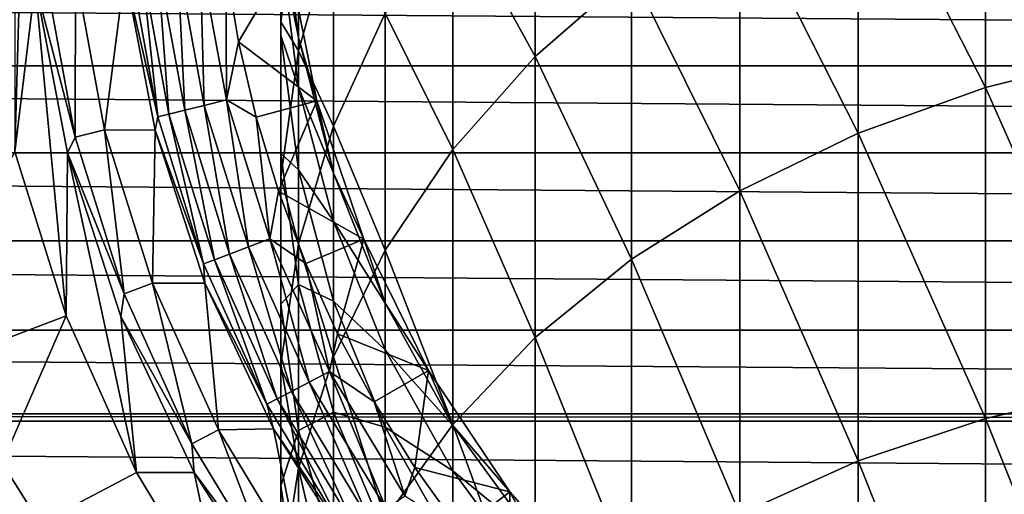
# Model space of a CAD drawing. Header units: metres. Extents: x -101 to 101, y -261 to 23.
# Tile 151 of 256: x -13.55 to -3.86, y -6.72 to -2.05. Entities that reach past the tile are written whole.
import ezdxf

# ---------------------------------------------------------------- set-up
doc = ezdxf.new("R2010")
doc.units = ezdxf.units.M
doc.layers.add('solid_505151_K2442K1000C34', color=7, linetype='CONTINUOUS')

msp = doc.modelspace()

# ---------------------------------------------------------------- linework, layer by layer
at = {"layer": 'solid_505151_K2442K1000C34'}
for points in [[(-13.5, 0, 79.5), (-13.593184, 3.350416, 79.5), (-13.593184, -3.350416, 79.5)], [(-2.735589, -2.387629, 169.300232), (-2.735589, 0.573172, 165.446045), (-4.04937, 0.223623, 165.201035)], [(-4.04937, -2.714468, 169.025635), (-4.04937, 0.223623, 165.201035), (-5.29929, -0.258004, 164.863419)], [(-4.04937, -2.714468, 169.025635), (-2.735589, -2.387629, 169.300232), (-4.04937, 0.223623, 165.201035)], [(-13.393546, -1.692019, 79.5), (-13.5, 0, 79.5), (-13.593184, -3.350416, 79.5)], [(-8.475646, -2.409731, 163.355133), (-8.475646, 0.032482, 159.525558), (-9.287607, -0.935126, 158.96637)], [(-8.475646, -2.409731, 163.355133), (-7.530018, -1.585146, 163.933136), (-8.475646, 0.032482, 159.525558)], [(-5.29929, -3.164805, 168.647308), (-5.29929, -0.258004, 164.863419), (-6.465638, -0.864114, 164.438568)], [(-5.29929, -3.164805, 168.647308), (-4.04937, -2.714468, 169.025635), (-5.29929, -0.258004, 164.863419)], [(-10.978294, -2.068598, 149.138382), (-10.80516, -0.780864, 149.607437), (-10.978294, -0.868011, 145.333252)], [(-10.80516, -2.354679, 153.40387), (-10.80516, -0.780864, 149.607437), (-10.978294, -2.068598, 149.138382)], [(-10.80516, -2.224508, 137.242218), (-10.978294, -0.859221, 137.361633), (-10.905893, -1.435788, 133.5)], [(-10.978294, -1.364366, 141.197922), (-10.978294, -0.859221, 137.361633), (-10.80516, -2.224508, 137.242218)], [(-10.978294, -2.202277, 144.97551), (-10.978294, -0.868011, 145.333252), (-10.978294, -1.364366, 141.197922)], [(-10.978294, -2.068598, 149.138382), (-10.978294, -0.868011, 145.333252), (-10.978294, -2.202277, 144.97551)], [(-10.80516, -2.354679, 153.40387), (-10.461621, -1.142234, 153.969727), (-10.80516, -0.780864, 149.607437)], [(-6.465638, -3.731537, 168.171188), (-6.465638, -0.864114, 164.438568), (-7.530018, -1.585146, 163.933136)], [(-6.465638, -3.731537, 168.171188), (-5.29929, -3.164805, 168.647308), (-6.465638, -0.864114, 164.438568)], [(-9.287607, -3.324863, 162.713654), (-9.287607, -0.935126, 158.96637), (-9.953097, -1.983215, 158.360672)], [(-9.287607, -3.324863, 162.713654), (-8.475646, -2.409731, 163.355133), (-9.287607, -0.935126, 158.96637)], [(-10.461621, -3.095255, 157.718002), (-10.461621, -1.142234, 153.969727), (-10.80516, -2.354679, 153.40387)], [(-10.461621, -3.095255, 157.718002), (-9.953097, -1.983215, 158.360672), (-10.461621, -1.142234, 153.969727)], [(-11.993978, -1.456333, 94.385956), (-11.730987, -2.891428, 94.385956), (-11.770058, -1.429144, 94.471214)], [(-11.770058, -1.429144, 94.471214), (-11.511976, -2.837447, 94.471214), (-11.519017, -1.515591, 94.5)], [(-11.730987, -2.891428, 94.385956), (-11.511976, -2.837447, 94.471214), (-11.770058, -1.429144, 94.471214)], [(-10.905888, -1.435821, 94.5), (-11.519017, -1.515591, 94.5), (-11.395152, -2.266115, 94.5)], [(-10.62519, -2.846988, 94.5), (-10.905888, -1.435821, 94.5), (-11.395152, -2.266115, 94.5)], [(-10.80516, -2.714028, 140.959854), (-10.978294, -1.364366, 141.197922), (-10.80516, -2.224508, 137.242218)], [(-10.978294, -2.202277, 144.97551), (-10.978294, -1.364366, 141.197922), (-10.80516, -2.714028, 140.959854)], [(-10.905893, -1.435788, 133.5), (-10.905888, -1.435821, 94.5), (-10.62519, -2.846988, 94.5)], [(-10.625184, -2.847009, 133.5), (-10.905893, -1.435788, 133.5), (-10.62519, -2.846988, 94.5)], [(-10.80516, -2.224508, 137.242218), (-10.905893, -1.435788, 133.5), (-10.625184, -2.847009, 133.5)], [(-12.461478, -1.513097, 93.855415), (-12.511437, -1.580559, 93.621567), (-12.188236, -3.00413, 93.855415)], [(-12.461478, -1.513097, 93.855415), (-12.188236, -3.00413, 93.855415), (-12.35004, -1.499566, 94.068832)], [(-12.35004, -1.499566, 94.068832), (-12.079243, -2.977266, 94.068832), (-12.191127, -1.480271, 94.249176)], [(-12.188236, -3.00413, 93.855415), (-12.079243, -2.977266, 94.068832), (-12.35004, -1.499566, 94.068832)], [(-12.191127, -1.480271, 94.249176), (-11.923813, -2.938956, 94.249176), (-11.993978, -1.456333, 94.385956)], [(-12.079243, -2.977266, 94.068832), (-11.923813, -2.938956, 94.249176), (-12.191127, -1.480271, 94.249176)], [(-11.923813, -2.938956, 94.249176), (-11.730987, -2.891428, 94.385956), (-11.993978, -1.456333, 94.385956)], [(-11.511976, -2.837447, 94.471214), (-11.395152, -2.266115, 94.5), (-11.519017, -1.515591, 94.5)], [(-12.999814, -3.204166, 84.217636), (-13.29125, -1.61385, 84.217636), (-13.393546, -1.692019, 79.5)], [(-12.996499, -1.578061, 88.931953), (-13.29125, -1.61385, 84.217636), (-12.999814, -3.204166, 84.217636)], [(-12.711526, -3.13311, 88.931953), (-12.996499, -1.578061, 88.931953), (-12.999814, -3.204166, 84.217636)], [(-12.511437, -1.580559, 93.621567), (-12.996499, -1.578061, 88.931953), (-12.711526, -3.13311, 88.931953)], [(-12.214685, -3.136193, 93.621567), (-12.511437, -1.580559, 93.621567), (-12.711526, -3.13311, 88.931953)], [(-12.188236, -3.00413, 93.855415), (-12.511437, -1.580559, 93.621567), (-12.214685, -3.136193, 93.621567)], [(-7.530018, -4.405725, 167.604782), (-7.530018, -1.585146, 163.933136), (-8.475646, -2.409731, 163.355133)], [(-7.530018, -4.405725, 167.604782), (-6.465638, -3.731537, 168.171188), (-7.530018, -1.585146, 163.933136)], [(56.1884, -2.500874, 26.209948), (-56.1884, -2.500869, 26.209948), (-56.025829, -1.655346, 26.091619)], [(56.1884, -2.500874, 26.209948), (-56.025829, -1.655346, 26.091619), (56.025829, -1.65535, 26.091619)], [(-13.393546, -1.692019, 79.5), (-13.593184, -3.350416, 79.5), (-13.090248, -4.964407, 79.5)], [(-13.075863, -3.357349, 79.5), (-13.393546, -1.692019, 79.5), (-13.090248, -4.964407, 79.5)], [(-12.999814, -3.204166, 84.217636), (-13.393546, -1.692019, 79.5), (-13.075863, -3.357349, 79.5)], [(-9.953097, -4.316112, 162.018829), (-9.953097, -1.983215, 158.360672), (-10.461621, -3.095255, 157.718002)], [(-9.953097, -4.316112, 162.018829), (-9.287607, -3.324863, 162.713654), (-9.953097, -1.983215, 158.360672)], [(-10.978294, -3.366566, 148.665604), (-10.978294, -2.068598, 149.138382), (-10.978294, -2.202277, 144.97551)], [(-10.978294, -3.596581, 152.824265), (-10.978294, -2.068598, 149.138382), (-10.978294, -3.366566, 148.665604)], [(-10.978294, -3.596581, 152.824265), (-10.80516, -2.354679, 153.40387), (-10.978294, -2.068598, 149.138382)], [(-10.80516, -3.526022, 144.620605), (-10.978294, -2.202277, 144.97551), (-10.80516, -2.714028, 140.959854)], [(-10.978294, -3.366566, 148.665604), (-10.978294, -2.202277, 144.97551), (-10.80516, -3.526022, 144.620605)], [(-10.461621, -3.557411, 137.125626), (-10.80516, -2.224508, 137.242218), (-10.625184, -2.847009, 133.5)], [(-10.80516, -2.714028, 140.959854), (-10.80516, -2.224508, 137.242218), (-10.461621, -3.557411, 137.125626)], [(-11.511976, -2.837447, 94.471214), (-11.222476, -3.006793, 94.5), (-11.395152, -2.266115, 94.5)], [(-10.62519, -2.846988, 94.5), (-11.395152, -2.266115, 94.5), (-11.222476, -3.006793, 94.5)], [(-10.80516, -4.253709, 157.048523), (-10.80516, -2.354679, 153.40387), (-10.978294, -3.596581, 152.824265)], [(-10.80516, -4.253709, 157.048523), (-10.461621, -3.095255, 157.718002), (-10.80516, -2.354679, 153.40387)], [(-8.475646, -5.176738, 166.957047), (-8.475646, -2.409731, 163.355133), (-9.287607, -3.324863, 162.713654)], [(-8.475646, -5.176738, 166.957047), (-7.530018, -4.405725, 167.604782), (-8.475646, -2.409731, 163.355133)], [(-2.735589, -5.673393, 172.881393), (-2.735589, -2.387629, 169.300232), (-4.04937, -2.714468, 169.025635)], [(56.422733, -3.357615, 26.380615), (-56.422733, -3.357608, 26.380613), (-56.1884, -2.500869, 26.209948)], [(56.422733, -3.357615, 26.380615), (-56.1884, -2.500869, 26.209948), (56.1884, -2.500874, 26.209948)], [(-10.461621, -4.031678, 140.727417), (-10.80516, -2.714028, 140.959854), (-10.461621, -3.557411, 137.125626)], [(-10.80516, -3.526022, 144.620605), (-10.80516, -2.714028, 140.959854), (-10.461621, -4.031678, 140.727417)], [(-4.04937, -5.975031, 172.579346), (-4.04937, -2.714468, 169.025635), (-5.29929, -3.164805, 168.647308)], [(-4.04937, -5.975031, 172.579346), (-2.735589, -5.673393, 172.881393), (-4.04937, -2.714468, 169.025635)], [(-11.923813, -2.938956, 94.249176), (-11.482623, -4.354784, 94.249176), (-11.730987, -2.891428, 94.385956)], [(-11.730987, -2.891428, 94.385956), (-11.296931, -4.284361, 94.385956), (-11.511976, -2.837447, 94.471214)], [(-11.482623, -4.354784, 94.249176), (-11.296931, -4.284361, 94.385956), (-11.730987, -2.891428, 94.385956)], [(-11.511976, -2.837447, 94.471214), (-11.086024, -4.204374, 94.471214), (-11.222476, -3.006793, 94.5)], [(-11.296931, -4.284361, 94.385956), (-11.086024, -4.204374, 94.471214), (-11.511976, -2.837447, 94.471214)], [(-10.62519, -2.846988, 94.5), (-11.222476, -3.006793, 94.5), (-11.001673, -3.734697, 94.5)], [(-10.162681, -4.209498, 94.5), (-10.62519, -2.846988, 94.5), (-11.001673, -3.734697, 94.5)], [(-10.625184, -2.847009, 133.5), (-10.62519, -2.846988, 94.5), (-10.162681, -4.209498, 94.5)], [(-10.162675, -4.209518, 133.5), (-10.625184, -2.847009, 133.5), (-10.162681, -4.209498, 94.5)], [(-10.461621, -3.557411, 137.125626), (-10.625184, -2.847009, 133.5), (-10.162675, -4.209518, 133.5)], [(-12.188236, -3.00413, 93.855415), (-11.737263, -4.451356, 93.855415), (-12.079243, -2.977266, 94.068832)], [(-12.079243, -2.977266, 94.068832), (-11.632301, -4.41155, 94.068832), (-11.923813, -2.938956, 94.249176)], [(-11.737263, -4.451356, 93.855415), (-11.632301, -4.41155, 94.068832), (-12.079243, -2.977266, 94.068832)], [(-11.632301, -4.41155, 94.068832), (-11.482623, -4.354784, 94.249176), (-11.923813, -2.938956, 94.249176)], [(-12.188236, -3.00413, 93.855415), (-12.214685, -3.136193, 93.621567), (-11.737263, -4.451356, 93.855415)], [(-11.086024, -4.204374, 94.471214), (-11.001673, -3.734697, 94.5), (-11.222476, -3.006793, 94.5)], [(-10.461621, -5.367843, 161.281601), (-10.461621, -3.095255, 157.718002), (-10.80516, -4.253709, 157.048523)], [(-10.461621, -5.367843, 161.281601), (-9.953097, -4.316112, 162.018829), (-10.461621, -3.095255, 157.718002)], [(-12.711526, -3.13311, 88.931953), (-12.999814, -3.204166, 84.217636), (-12.518811, -4.747759, 84.217636)], [(-12.24119, -4.642471, 88.931953), (-12.711526, -3.13311, 88.931953), (-12.518811, -4.747759, 84.217636)], [(-12.214685, -3.136193, 93.621567), (-12.711526, -3.13311, 88.931953), (-12.24119, -4.642471, 88.931953)], [(-11.725301, -4.642367, 93.621567), (-12.214685, -3.136193, 93.621567), (-12.24119, -4.642471, 88.931953)], [(-11.737263, -4.451356, 93.855415), (-12.214685, -3.136193, 93.621567), (-11.725301, -4.642367, 93.621567)], [(-5.29929, -6.390643, 172.163162), (-5.29929, -3.164805, 168.647308), (-6.465638, -3.731537, 168.171188)], [(-5.29929, -6.390643, 172.163162), (-4.04937, -5.975031, 172.579346), (-5.29929, -3.164805, 168.647308)], [(-12.518811, -4.747759, 84.217636), (-12.999814, -3.204166, 84.217636), (-13.075863, -3.357349, 79.5)], [(56.733807, -4.224397, 26.607138), (-56.733807, -4.224389, 26.607136), (-56.422733, -3.357608, 26.380613)], [(56.733807, -4.224397, 26.607138), (-56.422733, -3.357608, 26.380613), (56.422733, -3.357615, 26.380615)], [(-14.960263, -5.67367, 76.035896), (-13.090248, -4.964407, 79.5), (-13.593184, -3.350416, 79.5)], [(-13.075863, -3.357349, 79.5), (-13.090248, -4.964407, 79.5), (-12.396441, -6.506014, 79.5)], [(-12.551964, -4.969725, 79.5), (-13.075863, -3.357349, 79.5), (-12.396441, -6.506014, 79.5)], [(-12.518811, -4.747759, 84.217636), (-13.075863, -3.357349, 79.5), (-12.551964, -4.969725, 79.5)], [(-10.80516, -4.654299, 148.196548), (-10.978294, -3.366566, 148.665604), (-10.80516, -3.526022, 144.620605)], [(-10.978294, -4.848352, 152.240036), (-10.978294, -3.366566, 148.665604), (-10.80516, -4.654299, 148.196548)], [(-10.978294, -4.848352, 152.240036), (-10.978294, -3.596581, 152.824265), (-10.978294, -3.366566, 148.665604)], [(-9.287607, -6.032416, 166.238174), (-9.287607, -3.324863, 162.713654), (-9.953097, -4.316112, 162.018829)], [(-9.287607, -6.032416, 166.238174), (-8.475646, -5.176738, 166.957047), (-9.287607, -3.324863, 162.713654)], [(-10.461621, -4.81837, 144.274094), (-10.80516, -3.526022, 144.620605), (-10.461621, -4.031678, 140.727417)], [(-10.80516, -4.654299, 148.196548), (-10.80516, -3.526022, 144.620605), (-10.461621, -4.81837, 144.274094)], [(-9.953097, -4.836911, 137.013718), (-10.461621, -3.557411, 137.125626), (-10.162675, -4.209518, 133.5)], [(-10.461621, -4.031678, 140.727417), (-10.461621, -3.557411, 137.125626), (-9.953097, -4.836911, 137.013718)], [(-10.978294, -5.440308, 156.362778), (-10.978294, -3.596581, 152.824265), (-10.978294, -4.848352, 152.240036)], [(-10.978294, -5.440308, 156.362778), (-10.80516, -4.253709, 157.048523), (-10.978294, -3.596581, 152.824265)], [(-11.086024, -4.204374, 94.471214), (-10.733722, -4.446568, 94.5), (-11.001673, -3.734697, 94.5)], [(-10.162681, -4.209498, 94.5), (-11.001673, -3.734697, 94.5), (-10.733722, -4.446568, 94.5)], [(-6.465638, -6.913674, 171.639404), (-6.465638, -3.731537, 168.171188), (-7.530018, -4.405725, 167.604782)], [(-6.465638, -6.913674, 171.639404), (-5.29929, -6.390643, 172.163162), (-6.465638, -3.731537, 168.171188)], [(-9.953097, -5.296535, 140.504303), (-10.461621, -4.031678, 140.727417), (-9.953097, -4.836911, 137.013718)], [(-10.461621, -4.81837, 144.274094), (-10.461621, -4.031678, 140.727417), (-9.953097, -5.296535, 140.504303)], [(57.129299, -5.104124, 26.895109), (-57.129295, -5.104117, 26.895107), (-56.733807, -4.224389, 26.607136)], [(57.129299, -5.104124, 26.895109), (-56.733807, -4.224389, 26.607136), (56.733807, -4.224397, 26.607138)], [(-11.296931, -4.284361, 94.385956), (-10.698141, -5.614818, 94.385956), (-11.086024, -4.204374, 94.471214)], [(-11.086024, -4.204374, 94.471214), (-10.498413, -5.509993, 94.471214), (-10.733722, -4.446568, 94.5)], [(-10.698141, -5.614818, 94.385956), (-10.498413, -5.509993, 94.471214), (-11.086024, -4.204374, 94.471214)], [(-10.80516, -6.463472, 160.513596), (-10.80516, -4.253709, 157.048523), (-10.978294, -5.440308, 156.362778)], [(-10.80516, -6.463472, 160.513596), (-10.461621, -5.367843, 161.281601), (-10.80516, -4.253709, 157.048523)], [(-10.162681, -4.209498, 94.5), (-10.733722, -4.446568, 94.5), (-10.419765, -5.13938, 94.5)], [(-9.526265, -5.500021, 94.5), (-10.162681, -4.209498, 94.5), (-10.419765, -5.13938, 94.5)], [(-10.162675, -4.209518, 133.5), (-10.162681, -4.209498, 94.5), (-9.526265, -5.500021, 94.5)], [(-9.526279, -5.5, 133.5), (-10.162675, -4.209518, 133.5), (-9.526265, -5.500021, 94.5)], [(-9.953097, -4.836911, 137.013718), (-10.162675, -4.209518, 133.5), (-9.526279, -5.5, 133.5)], [(-11.632301, -4.41155, 94.068832), (-11.015735, -5.781504, 94.068832), (-11.482623, -4.354784, 94.249176)], [(-11.482623, -4.354784, 94.249176), (-10.87399, -5.70711, 94.249176), (-11.296931, -4.284361, 94.385956)], [(-11.015735, -5.781504, 94.068832), (-10.87399, -5.70711, 94.249176), (-11.482623, -4.354784, 94.249176)], [(-10.87399, -5.70711, 94.249176), (-10.698141, -5.614818, 94.385956), (-11.296931, -4.284361, 94.385956)], [(-9.953097, -6.959265, 165.459503), (-9.953097, -4.316112, 162.018829), (-10.461621, -5.367843, 161.281601)], [(-9.953097, -6.959265, 165.459503), (-9.287607, -6.032416, 166.238174), (-9.953097, -4.316112, 162.018829)], [(-11.737263, -4.451356, 93.855415), (-11.115133, -5.833672, 93.855415), (-11.632301, -4.41155, 94.068832)], [(-11.737263, -4.451356, 93.855415), (-11.725301, -4.642367, 93.621567), (-11.115133, -5.833672, 93.855415)], [(-11.115133, -5.833672, 93.855415), (-11.015735, -5.781504, 94.068832), (-11.632301, -4.41155, 94.068832)], [(-10.498413, -5.509993, 94.471214), (-10.419765, -5.13938, 94.5), (-10.733722, -4.446568, 94.5)], [(-7.530018, -7.535877, 171.016342), (-7.530018, -4.405725, 167.604782), (-8.475646, -5.176738, 166.957047)], [(-7.530018, -7.535877, 171.016342), (-6.465638, -6.913674, 171.639404), (-7.530018, -4.405725, 167.604782)], [(-12.24119, -4.642471, 88.931953), (-12.518811, -4.747759, 84.217636), (-11.855256, -6.222118, 84.217636)], [(-11.725301, -4.642367, 93.621567), (-12.24119, -4.642471, 88.931953), (-11.59235, -6.084135, 88.931953)], [(-11.59235, -6.084135, 88.931953), (-12.24119, -4.642471, 88.931953), (-11.855256, -6.222118, 84.217636)], [(-11.051001, -6.07533, 93.621567), (-11.725301, -4.642367, 93.621567), (-11.59235, -6.084135, 88.931953)], [(-11.115133, -5.833672, 93.855415), (-11.725301, -4.642367, 93.621567), (-11.051001, -6.07533, 93.621567)], [(-10.80516, -6.090254, 151.660431), (-10.978294, -4.848352, 152.240036), (-10.80516, -4.654299, 148.196548)], [(-10.461621, -5.911489, 147.738617), (-10.80516, -4.654299, 148.196548), (-10.461621, -4.81837, 144.274094)], [(-10.80516, -6.090254, 151.660431), (-10.80516, -4.654299, 148.196548), (-10.461621, -5.911489, 147.738617)], [(-11.855256, -6.222118, 84.217636), (-12.518811, -4.747759, 84.217636), (-12.551964, -4.969725, 79.5)], [(-9.953097, -6.058939, 143.941483), (-10.461621, -4.81837, 144.274094), (-9.953097, -5.296535, 140.504303)], [(-10.461621, -5.911489, 147.738617), (-10.461621, -4.81837, 144.274094), (-9.953097, -6.058939, 143.941483)], [(-9.287607, -6.04283, 136.908234), (-9.953097, -4.836911, 137.013718), (-9.526279, -5.5, 133.5)], [(-9.953097, -5.296535, 140.504303), (-9.953097, -4.836911, 137.013718), (-9.287607, -6.04283, 136.908234)], [(-10.978294, -6.636337, 155.67157), (-10.978294, -4.848352, 152.240036), (-10.80516, -6.090254, 151.660431)], [(-10.978294, -6.636337, 155.67157), (-10.978294, -5.440308, 156.362778), (-10.978294, -4.848352, 152.240036)], [(-14.960263, -5.67367, 76.035896), (-14.16727, -7.435621, 76.035896), (-13.090248, -4.964407, 79.5)], [(-14.16727, -7.435621, 76.035896), (-12.396441, -6.506014, 79.5), (-13.090248, -4.964407, 79.5)], [(-11.830112, -6.503721, 79.5), (-12.551964, -4.969725, 79.5), (-12.396441, -6.506014, 79.5)], [(-11.855256, -6.222118, 84.217636), (-12.551964, -4.969725, 79.5), (-11.830112, -6.503721, 79.5)], [(57.576313, -5.927086, 27.22068), (-57.576317, -5.927089, 27.220682), (-57.129295, -5.104117, 26.895107)], [(57.576313, -5.927086, 27.22068), (-57.129295, -5.104117, 26.895107), (57.129299, -5.104124, 26.895109)], [(-10.498413, -5.509993, 94.471214), (-10.061149, -5.810166, 94.5), (-10.419765, -5.13938, 94.5)], [(-9.526265, -5.500021, 94.5), (-10.419765, -5.13938, 94.5), (-10.061149, -5.810166, 94.5)], [(-8.475646, -8.247439, 170.303802), (-8.475646, -5.176738, 166.957047), (-9.287607, -6.032416, 166.238174)], [(-8.475646, -8.247439, 170.303802), (-7.530018, -7.535877, 171.016342), (-8.475646, -5.176738, 166.957047)], [(-9.287607, -6.488653, 140.294022), (-9.953097, -5.296535, 140.504303), (-9.287607, -6.04283, 136.908234)], [(-9.953097, -6.058939, 143.941483), (-9.953097, -5.296535, 140.504303), (-9.287607, -6.488653, 140.294022)], [(-10.461621, -7.942668, 164.633331), (-10.461621, -5.367843, 161.281601), (-10.80516, -6.463472, 160.513596)], [(-10.461621, -7.942668, 164.633331), (-9.953097, -6.959265, 165.459503), (-10.461621, -5.367843, 161.281601)], [(-10.978294, -7.585718, 159.726944), (-10.978294, -5.440308, 156.362778), (-10.978294, -6.636337, 155.67157)], [(-10.978294, -7.585718, 159.726944), (-10.80516, -6.463472, 160.513596), (-10.978294, -5.440308, 156.362778)], [(-10.698141, -5.614818, 94.385956), (-9.943349, -6.863398, 94.385956), (-10.498413, -5.509993, 94.471214)], [(-10.498413, -5.509993, 94.471214), (-9.757712, -6.735262, 94.471214), (-10.061149, -5.810166, 94.5)], [(-9.943349, -6.863398, 94.385956), (-9.757712, -6.735262, 94.471214), (-10.498413, -5.509993, 94.471214)], [(-9.526265, -5.500021, 94.5), (-10.061149, -5.810166, 94.5), (-9.659407, -6.456051, 94.5)], [(-8.726879, -6.696385, 94.5), (-9.526265, -5.500021, 94.5), (-9.659407, -6.456051, 94.5)], [(-9.526279, -5.5, 133.5), (-9.526265, -5.500021, 94.5), (-8.726879, -6.696385, 94.5)], [(-8.726887, -6.696376, 133.5), (-9.526279, -5.5, 133.5), (-8.726879, -6.696385, 94.5)], [(-9.287607, -6.04283, 136.908234), (-9.526279, -5.5, 133.5), (-8.726887, -6.696376, 133.5)], [(-10.87399, -5.70711, 94.249176), (-10.106791, -6.976214, 94.249176), (-10.698141, -5.614818, 94.385956)], [(-10.106791, -6.976214, 94.249176), (-9.943349, -6.863398, 94.385956), (-10.698141, -5.614818, 94.385956)], [(-11.015735, -5.781504, 94.068832), (-10.238535, -7.06715, 94.068832), (-10.87399, -5.70711, 94.249176)], [(-10.238535, -7.06715, 94.068832), (-10.106791, -6.976214, 94.249176), (-10.87399, -5.70711, 94.249176)], [(-2.735589, -9.259064, 176.162231), (-2.735589, -5.673393, 172.881393), (-4.04937, -5.975031, 172.579346)], [(-11.115133, -5.833672, 93.855415), (-10.330919, -7.130919, 93.855415), (-11.015735, -5.781504, 94.068832)], [(-10.330919, -7.130919, 93.855415), (-10.238535, -7.06715, 94.068832), (-11.015735, -5.781504, 94.068832)], [(-11.115133, -5.833672, 93.855415), (-11.051001, -6.07533, 93.621567), (-10.330919, -7.130919, 93.855415)], [(-9.757712, -6.735262, 94.471214), (-9.659407, -6.456051, 94.5), (-10.061149, -5.810166, 94.5)], [(58.214466, -6.9078, 27.685261), (-58.214462, -6.907794, 27.685257), (-57.61924, -5.999158, 27.251905)], [(57.619244, -5.999164, 27.251907), (-57.61924, -5.999158, 27.251905), (-57.576317, -5.927089, 27.220682)], [(58.214466, -6.9078, 27.685261), (-57.61924, -5.999158, 27.251905), (57.619244, -5.999164, 27.251907)], [(57.619244, -5.999164, 27.251907), (-57.576317, -5.927089, 27.220682), (57.576313, -5.927086, 27.22068)], [(-10.461621, -7.302699, 151.094574), (-10.80516, -6.090254, 151.660431), (-10.461621, -5.911489, 147.738617)], [(-9.953097, -7.118309, 147.299042), (-10.461621, -5.911489, 147.738617), (-9.953097, -6.058939, 143.941483)], [(-10.461621, -7.302699, 151.094574), (-10.461621, -5.911489, 147.738617), (-9.953097, -7.118309, 147.299042)], [(-4.04937, -9.533199, 175.835022), (-4.04937, -5.975031, 172.579346), (-5.29929, -6.390643, 172.163162)], [(-4.04937, -9.533199, 175.835022), (-2.735589, -9.259064, 176.162231), (-4.04937, -5.975031, 172.579346)], [(-13.262332, -7.138017, 54.192753), (-13.951479, -6.044796, 54.728088), (-58.214432, -6.907754, 54.314762)], [(-14.16727, -7.435621, 57.696152), (-13.951479, -6.044796, 54.728088), (-13.262332, -7.138017, 54.192753)], [(-11.59235, -6.084135, 88.931953), (-11.855256, -6.222118, 84.217636), (-11.018824, -7.605745, 84.217636)], [(-11.051001, -6.07533, 93.621567), (-11.59235, -6.084135, 88.931953), (-10.774467, -7.437078, 88.931953)], [(-10.774467, -7.437078, 88.931953), (-11.59235, -6.084135, 88.931953), (-11.018824, -7.605745, 84.217636)], [(-10.20242, -7.41248, 93.621567), (-11.051001, -6.07533, 93.621567), (-10.774467, -7.437078, 88.931953)], [(-10.330919, -7.130919, 93.855415), (-11.051001, -6.07533, 93.621567), (-10.20242, -7.41248, 93.621567)], [(-10.80516, -7.822936, 154.985825), (-10.978294, -6.636337, 155.67157), (-10.80516, -6.090254, 151.660431)], [(-10.80516, -7.822936, 154.985825), (-10.80516, -6.090254, 151.660431), (-10.461621, -7.302699, 151.094574)], [(-9.287607, -9.037137, 169.513031), (-9.287607, -6.032416, 166.238174), (-9.953097, -6.959265, 165.459503)], [(-9.287607, -7.228166, 143.627991), (-9.953097, -6.058939, 143.941483), (-9.287607, -6.488653, 140.294022)], [(-9.953097, -7.118309, 147.299042), (-9.953097, -6.058939, 143.941483), (-9.287607, -7.228166, 143.627991)], [(-9.287607, -9.037137, 169.513031), (-8.475646, -8.247439, 170.303802), (-9.287607, -6.032416, 166.238174)], [(-8.475646, -7.156148, 136.810852), (-9.287607, -6.04283, 136.908234), (-8.726887, -6.696376, 133.5)], [(-9.287607, -6.488653, 140.294022), (-9.287607, -6.04283, 136.908234), (-8.475646, -7.156148, 136.810852)], [(-11.018824, -7.605745, 84.217636), (-11.855256, -6.222118, 84.217636), (-11.830112, -6.503721, 79.5)], [(-5.29929, -9.910916, 175.384171), (-5.29929, -6.390643, 172.163162), (-6.465638, -6.913674, 171.639404)], [(-5.29929, -9.910916, 175.384171), (-4.04937, -9.533199, 175.835022), (-5.29929, -6.390643, 172.163162)], [(-10.80516, -8.967115, 163.772675), (-10.80516, -6.463472, 160.513596), (-10.978294, -7.585718, 159.726944)], [(-10.80516, -8.967115, 163.772675), (-10.461621, -7.942668, 164.633331), (-10.80516, -6.463472, 160.513596)], [(-9.757712, -6.735262, 94.471214), (-9.216265, -7.074262, 94.5), (-9.659407, -6.456051, 94.5)], [(-8.726879, -6.696385, 94.5), (-9.659407, -6.456051, 94.5), (-9.216265, -7.074262, 94.5)], [(-14.16727, -7.435621, 76.035896), (-11.521839, -7.952814, 79.5), (-12.396441, -6.506014, 79.5)], [(-11.830112, -6.503721, 79.5), (-12.396441, -6.506014, 79.5), (-11.521839, -7.952814, 79.5)], [(-10.921694, -7.935146, 79.5), (-11.830112, -6.503721, 79.5), (-11.521839, -7.952814, 79.5)], [(-11.018824, -7.605745, 84.217636), (-11.830112, -6.503721, 79.5), (-10.921694, -7.935146, 79.5)], [(-8.475646, -7.589231, 140.099884), (-9.287607, -6.488653, 140.294022), (-8.475646, -7.156148, 136.810852)], [(-9.287607, -7.228166, 143.627991), (-9.287607, -6.488653, 140.294022), (-8.475646, -7.589231, 140.099884)], [(-10.978294, -8.716885, 158.934036), (-10.978294, -6.636337, 155.67157), (-10.80516, -7.822936, 154.985825)], [(-10.978294, -8.716885, 158.934036), (-10.978294, -7.585718, 159.726944), (-10.978294, -6.636337, 155.67157)], [(-8.726879, -6.696385, 94.5), (-9.216265, -7.074262, 94.5), (-8.733635, -7.662136, 94.5)], [(-7.778196, -7.778151, 94.5), (-8.726879, -6.696385, 94.5), (-8.733635, -7.662136, 94.5)], [(-8.726887, -6.696376, 133.5), (-8.726879, -6.696385, 94.5), (-7.778196, -7.778151, 94.5)], [(-7.778174, -7.778174, 133.5), (-8.726887, -6.696376, 133.5), (-7.778196, -7.778151, 94.5)], [(-8.475646, -7.156148, 136.810852), (-8.726887, -6.696376, 133.5), (-7.778174, -7.778174, 133.5)]]:
    msp.add_3dface(points, dxfattribs=at)

doc.saveas('drawing.dxf')
